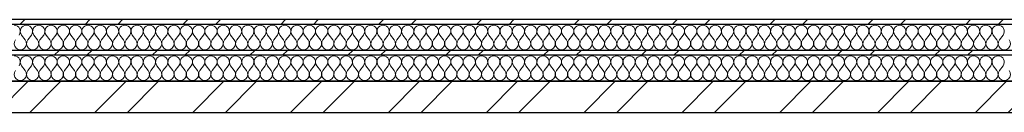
# Model space of a CAD drawing. Header units: millimetres. Extents: x 14199 to 94954, y 30513 to 87642.
# Tile 46 of 72: x 30429 to 32030, y 33627 to 33778. Entities that reach past the tile are written whole.
import ezdxf

# ---------------------------------------------------------------- set-up
doc = ezdxf.new("R2010")
doc.units = ezdxf.units.MM
doc.header["$MEASUREMENT"] = 0
doc.linetypes.add('Axe_long_OD', pattern=[16800, 10000, -3000, 800, -3000])
doc.linetypes.add('Wipeout_Contour', pattern=[1000, 0, -1000])
doc.layers.add('Métal _ Bardage.Charp_Couv_Bard_Métal', color=7, linetype='Continuous')
doc.layers.add('Nouveau_2D - Divers - Axes.2D_3D', color=7, linetype='Continuous')
pattern_1 = [(45, (0, 0), (-79.54951, 79.54951), []), (45, (-26.52, 26.52), (-79.54951, 79.54951), [])]

# ---------------------------------------------------------------- blocks, each defined once
blk = doc.blocks.new('*X233')
at = {"layer": 'Métal _ Bardage.Charp_Couv_Bard_Métal', "color": 2, "linetype": 'Continuous', "lineweight": 15, "true_color": 0xfee600}
for p, q in [((30438, 33745.282724), (30432, 33753.282724)), ((30442, 33745.282724), (30448, 33753.282724)), ((30458, 33745.282724), (30452, 33753.282724)), ((30462, 33745.282724), (30468, 33753.282724)), ((30478, 33745.282724), (30472, 33753.282724)), ((30482, 33745.282724), (30488, 33753.282724)), ((30498, 33745.282724), (30492, 33753.282724)), ((30502, 33745.282724), (30508, 33753.282724)), ((30518, 33745.282724), (30512, 33753.282724)), ((30522, 33745.282724), (30528, 33753.282724)), ((30538, 33745.282724), (30532, 33753.282724)), ((30542, 33745.282724), (30548, 33753.282724)), ((30558, 33745.282724), (30552, 33753.282724)), ((30562, 33745.282724), (30568, 33753.282724)), ((30578, 33745.282724), (30572, 33753.282724)), ((30582, 33745.282724), (30588, 33753.282724)), ((30598, 33745.282724), (30592, 33753.282724)), ((30602, 33745.282724), (30608, 33753.282724)), ((30618, 33745.282724), (30612, 33753.282724)), ((30622, 33745.282724), (30628, 33753.282724)), ((30638, 33745.282724), (30632, 33753.282724)), ((30642, 33745.282724), (30648, 33753.282724)), ((30658, 33745.282724), (30652, 33753.282724)), ((30662, 33745.282724), (30668, 33753.282724)), ((30678, 33745.282724), (30672, 33753.282724)), ((30682, 33745.282724), (30688, 33753.282724)), ((30698, 33745.282724), (30692, 33753.282724)), ((30702, 33745.282724), (30708, 33753.282724)), ((30718, 33745.282724), (30712, 33753.282724)), ((30722, 33745.282724), (30728, 33753.282724)), ((30738, 33745.282724), (30732, 33753.282724)), ((30742, 33745.282724), (30748, 33753.282724)), ((30758, 33745.282724), (30752, 33753.282724)), ((30762, 33745.282724), (30768, 33753.282724)), ((30778, 33745.282724), (30772, 33753.282724)), ((30782, 33745.282724), (30788, 33753.282724)), ((30798, 33745.282724), (30792, 33753.282724)), ((30802, 33745.282724), (30808, 33753.282724)), ((30818, 33745.282724), (30812, 33753.282724)), ((30822, 33745.282724), (30828, 33753.282724)), ((30838, 33745.282724), (30832, 33753.282724)), ((30842, 33745.282724), (30848, 33753.282724)), ((30858, 33745.282724), (30852, 33753.282724)), ((30862, 33745.282724), (30868, 33753.282724)), ((30878, 33745.282724), (30872, 33753.282724)), ((30882, 33745.282724), (30888, 33753.282724)), ((30898, 33745.282724), (30892, 33753.282724)), ((30902, 33745.282724), (30908, 33753.282724)), ((30918, 33745.282724), (30912, 33753.282724)), ((30922, 33745.282724), (30928, 33753.282724)), ((30938, 33745.282724), (30932, 33753.282724)), ((30942, 33745.282724), (30948, 33753.282724)), ((30958, 33745.282724), (30952, 33753.282724)), ((30962, 33745.282724), (30968, 33753.282724)), ((30978, 33745.282724), (30972, 33753.282724)), ((30982, 33745.282724), (30988, 33753.282724)), ((30998, 33745.282724), (30992, 33753.282724)), ((31002, 33745.282724), (31008, 33753.282724)), ((31018, 33745.282724), (31012, 33753.282724)), ((31022, 33745.282724), (31028, 33753.282724)), ((31038, 33745.282724), (31032, 33753.282724)), ((31042, 33745.282724), (31048, 33753.282724)), ((31058, 33745.282724), (31052, 33753.282724)), ((31062, 33745.282724), (31068, 33753.282724)), ((31078, 33745.282724), (31072, 33753.282724)), ((31082, 33745.282724), (31088, 33753.282724)), ((31098, 33745.282724), (31092, 33753.282724)), ((31102, 33745.282724), (31108, 33753.282724)), ((31118, 33745.282724), (31112, 33753.282724)), ((31122, 33745.282724), (31128, 33753.282724)), ((31138, 33745.282724), (31132, 33753.282724)), ((31142, 33745.282724), (31148, 33753.282724)), ((31158, 33745.282724), (31152, 33753.282724)), ((31162, 33745.282724), (31168, 33753.282724)), ((31178, 33745.282724), (31172, 33753.282724)), ((31182, 33745.282724), (31188, 33753.282724)), ((31198, 33745.282724), (31192, 33753.282724)), ((31202, 33745.282724), (31208, 33753.282724)), ((31218, 33745.282724), (31212, 33753.282724)), ((31222, 33745.282724), (31228, 33753.282724)), ((31238, 33745.282724), (31232, 33753.282724)), ((31242, 33745.282724), (31248, 33753.282724)), ((31258, 33745.282724), (31252, 33753.282724)), ((31262, 33745.282724), (31268, 33753.282724)), ((31278, 33745.282724), (31272, 33753.282724)), ((31282, 33745.282724), (31288, 33753.282724)), ((31298, 33745.282724), (31292, 33753.282724)), ((31302, 33745.282724), (31308, 33753.282724)), ((31318, 33745.282724), (31312, 33753.282724)), ((31322, 33745.282724), (31328, 33753.282724)), ((31338, 33745.282724), (31332, 33753.282724)), ((31342, 33745.282724), (31348, 33753.282724)), ((31358, 33745.282724), (31352, 33753.282724)), ((31362, 33745.282724), (31368, 33753.282724)), ((31378, 33745.282724), (31372, 33753.282724)), ((31382, 33745.282724), (31388, 33753.282724)), ((31398, 33745.282724), (31392, 33753.282724)), ((31402, 33745.282724), (31408, 33753.282724)), ((31418, 33745.282724), (31412, 33753.282724)), ((31422, 33745.282724), (31428, 33753.282724)), ((31438, 33745.282724), (31432, 33753.282724)), ((31442, 33745.282724), (31448, 33753.282724)), ((31458, 33745.282724), (31452, 33753.282724)), ((31462, 33745.282724), (31468, 33753.282724)), ((31478, 33745.282724), (31472, 33753.282724)), ((31482, 33745.282724), (31488, 33753.282724)), ((31498, 33745.282724), (31492, 33753.282724)), ((31502, 33745.282724), (31508, 33753.282724)), ((31518, 33745.282724), (31512, 33753.282724)), ((31522, 33745.282724), (31528, 33753.282724)), ((31538, 33745.282724), (31532, 33753.282724)), ((31542, 33745.282724), (31548, 33753.282724)), ((31558, 33745.282724), (31552, 33753.282724)), ((31562, 33745.282724), (31568, 33753.282724)), ((31578, 33745.282724), (31572, 33753.282724)), ((31582, 33745.282724), (31588, 33753.282724)), ((31598, 33745.282724), (31592, 33753.282724)), ((31602, 33745.282724), (31608, 33753.282724)), ((31618, 33745.282724), (31612, 33753.282724)), ((31622, 33745.282724), (31628, 33753.282724)), ((31638, 33745.282724), (31632, 33753.282724)), ((31642, 33745.282724), (31648, 33753.282724)), ((31658, 33745.282724), (31652, 33753.282724)), ((31662, 33745.282724), (31668, 33753.282724)), ((31678, 33745.282724), (31672, 33753.282724)), ((31682, 33745.282724), (31688, 33753.282724)), ((31698, 33745.282724), (31692, 33753.282724)), ((31702, 33745.282724), (31708, 33753.282724)), ((31718, 33745.282724), (31712, 33753.282724)), ((31722, 33745.282724), (31728, 33753.282724)), ((31738, 33745.282724), (31732, 33753.282724)), ((31742, 33745.282724), (31748, 33753.282724)), ((31758, 33745.282724), (31752, 33753.282724)), ((31762, 33745.282724), (31768, 33753.282724)), ((31778, 33745.282724), (31772, 33753.282724)), ((31782, 33745.282724), (31788, 33753.282724)), ((31798, 33745.282724), (31792, 33753.282724)), ((31802, 33745.282724), (31808, 33753.282724)), ((31818, 33745.282724), (31812, 33753.282724)), ((31822, 33745.282724), (31828, 33753.282724)), ((31838, 33745.282724), (31832, 33753.282724)), ((31842, 33745.282724), (31848, 33753.282724)), ((31858, 33745.282724), (31852, 33753.282724)), ((31862, 33745.282724), (31868, 33753.282724)), ((31878, 33745.282724), (31872, 33753.282724)), ((31882, 33745.282724), (31888, 33753.282724)), ((31898, 33745.282724), (31892, 33753.282724)), ((31902, 33745.282724), (31908, 33753.282724)), ((31918, 33745.282724), (31912, 33753.282724)), ((31922, 33745.282724), (31928, 33753.282724)), ((31938, 33745.282724), (31932, 33753.282724)), ((31942, 33745.282724), (31948, 33753.282724)), ((31958, 33745.282724), (31952, 33753.282724)), ((31962, 33745.282724), (31968, 33753.282724)), ((31978, 33745.282724), (31972, 33753.282724)), ((31982, 33745.282724), (31988, 33753.282724)), ((31998, 33745.282724), (31992, 33753.282724)), ((32002, 33745.282724), (32008, 33753.282724)), ((32018, 33745.282724), (32012, 33753.282724)), ((32022, 33745.282724), (32028, 33753.282724))]:
    blk.add_line(p, q, dxfattribs=at)
for centre, start, end in [((30420, 33759.282724), 323.130102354, 90), ((30440, 33759.282724), 90, 216.869897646), ((30440, 33759.282724), 323.130102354, 90), ((30460, 33759.282724), 90, 216.869897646), ((30460, 33759.282724), 323.130102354, 90), ((30480, 33759.282724), 90, 216.869897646), ((30480, 33759.282724), 323.130102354, 90), ((30500, 33759.282724), 90, 216.869897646), ((30500, 33759.282724), 323.130102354, 90), ((30520, 33759.282724), 90, 216.869897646), ((30520, 33759.282724), 323.130102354, 90), ((30540, 33759.282724), 90, 216.869897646), ((30540, 33759.282724), 323.130102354, 90), ((30560, 33759.282724), 90, 216.869897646), ((30560, 33759.282724), 323.130102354, 90), ((30580, 33759.282724), 90, 216.869897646), ((30580, 33759.282724), 323.130102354, 90), ((30600, 33759.282724), 90, 216.869897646), ((30600, 33759.282724), 323.130102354, 90), ((30620, 33759.282724), 90, 216.869897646), ((30620, 33759.282724), 323.130102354, 90), ((30640, 33759.282724), 90, 216.869897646), ((30640, 33759.282724), 323.130102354, 90), ((30660, 33759.282724), 90, 216.869897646), ((30660, 33759.282724), 323.130102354, 90), ((30680, 33759.282724), 90, 216.869897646), ((30680, 33759.282724), 323.130102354, 90), ((30700, 33759.282724), 90, 216.869897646), ((30700, 33759.282724), 323.130102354, 90), ((30720, 33759.282724), 90, 216.869897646), ((30720, 33759.282724), 323.130102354, 90), ((30740, 33759.282724), 90, 216.869897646), ((30740, 33759.282724), 323.130102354, 90), ((30760, 33759.282724), 90, 216.869897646), ((30760, 33759.282724), 323.130102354, 90), ((30780, 33759.282724), 90, 216.869897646), ((30780, 33759.282724), 323.130102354, 90), ((30800, 33759.282724), 90, 216.869897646), ((30800, 33759.282724), 323.130102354, 90), ((30820, 33759.282724), 90, 216.869897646), ((30820, 33759.282724), 323.130102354, 90), ((30840, 33759.282724), 90, 216.869897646), ((30840, 33759.282724), 323.130102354, 90), ((30860, 33759.282724), 90, 216.869897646), ((30860, 33759.282724), 323.130102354, 90), ((30880, 33759.282724), 90, 216.869897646), ((30880, 33759.282724), 323.130102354, 90), ((30900, 33759.282724), 90, 216.869897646), ((30900, 33759.282724), 323.130102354, 90), ((30920, 33759.282724), 90, 216.869897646), ((30920, 33759.282724), 323.130102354, 90), ((30940, 33759.282724), 90, 216.869897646), ((30940, 33759.282724), 323.130102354, 90), ((30960, 33759.282724), 90, 216.869897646), ((30960, 33759.282724), 323.130102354, 90), ((30980, 33759.282724), 90, 216.869897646), ((30980, 33759.282724), 323.130102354, 90), ((31000, 33759.282724), 90, 216.869897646), ((31000, 33759.282724), 323.130102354, 90), ((31020, 33759.282724), 90, 216.869897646), ((31020, 33759.282724), 323.130102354, 90), ((31040, 33759.282724), 90, 216.869897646), ((31040, 33759.282724), 323.130102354, 90), ((31060, 33759.282724), 90, 216.869897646), ((31060, 33759.282724), 323.130102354, 90), ((31080, 33759.282724), 90, 216.869897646), ((31080, 33759.282724), 323.130102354, 90), ((31100, 33759.282724), 90, 216.869897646), ((31100, 33759.282724), 323.130102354, 90), ((31120, 33759.282724), 90, 216.869897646), ((31120, 33759.282724), 323.130102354, 90), ((31140, 33759.282724), 90, 216.869897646), ((31140, 33759.282724), 323.130102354, 90), ((31160, 33759.282724), 90, 216.869897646), ((31160, 33759.282724), 323.130102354, 90), ((31180, 33759.282724), 90, 216.869897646), ((31180, 33759.282724), 323.130102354, 90), ((31200, 33759.282724), 90, 216.869897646), ((31200, 33759.282724), 323.130102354, 90), ((31220, 33759.282724), 90, 216.869897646), ((31220, 33759.282724), 323.130102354, 90), ((31240, 33759.282724), 90, 216.869897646), ((31240, 33759.282724), 323.130102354, 90), ((31260, 33759.282724), 90, 216.869897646), ((31260, 33759.282724), 323.130102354, 90), ((31280, 33759.282724), 90, 216.869897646), ((31280, 33759.282724), 323.130102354, 90), ((31300, 33759.282724), 90, 216.869897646), ((31300, 33759.282724), 323.130102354, 90), ((31320, 33759.282724), 90, 216.869897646), ((31320, 33759.282724), 323.130102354, 90), ((31340, 33759.282724), 90, 216.869897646), ((31340, 33759.282724), 323.130102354, 90), ((31360, 33759.282724), 90, 216.869897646), ((31360, 33759.282724), 323.130102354, 90), ((31380, 33759.282724), 90, 216.869897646), ((31380, 33759.282724), 323.130102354, 90), ((31400, 33759.282724), 90, 216.869897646), ((31400, 33759.282724), 323.130102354, 90), ((31420, 33759.282724), 90, 216.869897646), ((31420, 33759.282724), 323.130102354, 90), ((31440, 33759.282724), 90, 216.869897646), ((31440, 33759.282724), 323.130102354, 90), ((31460, 33759.282724), 90, 216.869897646), ((31460, 33759.282724), 323.130102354, 90), ((31480, 33759.282724), 90, 216.869897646), ((31480, 33759.282724), 323.130102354, 90), ((31500, 33759.282724), 90, 216.869897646), ((31500, 33759.282724), 323.130102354, 90), ((31520, 33759.282724), 90, 216.869897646), ((31520, 33759.282724), 323.130102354, 90), ((31540, 33759.282724), 90, 216.869897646), ((31540, 33759.282724), 323.130102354, 90), ((31560, 33759.282724), 90, 216.869897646), ((31560, 33759.282724), 323.130102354, 90), ((31580, 33759.282724), 90, 216.869897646), ((31580, 33759.282724), 323.130102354, 90), ((31600, 33759.282724), 90, 216.869897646), ((31600, 33759.282724), 323.130102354, 90), ((31620, 33759.282724), 90, 216.869897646), ((31620, 33759.282724), 323.130102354, 90), ((31640, 33759.282724), 90, 216.869897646), ((31640, 33759.282724), 323.130102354, 90), ((31660, 33759.282724), 90, 216.869897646), ((31660, 33759.282724), 323.130102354, 90), ((31680, 33759.282724), 90, 216.869897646), ((31680, 33759.282724), 323.130102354, 90), ((31700, 33759.282724), 90, 216.869897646), ((31700, 33759.282724), 323.130102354, 90), ((31720, 33759.282724), 90, 216.869897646), ((31720, 33759.282724), 323.130102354, 90), ((31740, 33759.282724), 90, 216.869897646), ((31740, 33759.282724), 323.130102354, 90), ((31760, 33759.282724), 90, 216.869897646), ((31760, 33759.282724), 323.130102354, 90), ((31780, 33759.282724), 90, 216.869897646), ((31780, 33759.282724), 323.130102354, 90), ((31800, 33759.282724), 90, 216.869897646), ((31800, 33759.282724), 323.130102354, 90), ((31820, 33759.282724), 90, 216.869897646), ((31820, 33759.282724), 323.130102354, 90), ((31840, 33759.282724), 90, 216.869897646), ((31840, 33759.282724), 323.130102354, 90), ((31860, 33759.282724), 90, 216.869897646), ((31860, 33759.282724), 323.130102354, 90), ((31880, 33759.282724), 90, 216.869897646), ((31880, 33759.282724), 323.130102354, 90), ((31900, 33759.282724), 90, 216.869897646), ((31900, 33759.282724), 323.130102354, 90), ((31920, 33759.282724), 90, 216.869897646), ((31920, 33759.282724), 323.130102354, 90), ((31940, 33759.282724), 90, 216.869897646), ((31940, 33759.282724), 323.130102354, 90), ((31960, 33759.282724), 90, 216.869897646), ((31960, 33759.282724), 323.130102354, 90), ((31980, 33759.282724), 90, 216.869897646), ((31980, 33759.282724), 323.130102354, 90), ((32000, 33759.282724), 90, 216.869897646), ((32000, 33759.282724), 323.130102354, 90), ((32020, 33759.282724), 90, 216.869897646), ((32020, 33759.282724), 323.130102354, 90), ((30430, 33739.282724), 143.130102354, 36.869897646), ((30450, 33739.282724), 143.130102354, 36.869897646), ((30470, 33739.282724), 143.130102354, 36.869897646), ((30490, 33739.282724), 143.130102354, 36.869897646), ((30510, 33739.282724), 143.130102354, 36.869897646), ((30530, 33739.282724), 143.130102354, 36.869897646), ((30550, 33739.282724), 143.130102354, 36.869897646), ((30570, 33739.282724), 143.130102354, 36.869897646), ((30590, 33739.282724), 143.130102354, 36.869897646), ((30610, 33739.282724), 143.130102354, 36.869897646), ((30630, 33739.282724), 143.130102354, 36.869897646), ((30650, 33739.282724), 143.130102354, 36.869897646), ((30670, 33739.282724), 143.130102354, 36.869897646), ((30690, 33739.282724), 143.130102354, 36.869897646), ((30710, 33739.282724), 143.130102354, 36.869897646), ((30730, 33739.282724), 143.130102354, 36.869897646), ((30750, 33739.282724), 143.130102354, 36.869897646), ((30770, 33739.282724), 143.130102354, 36.869897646), ((30790, 33739.282724), 143.130102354, 36.869897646), ((30810, 33739.282724), 143.130102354, 36.869897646), ((30830, 33739.282724), 143.130102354, 36.869897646), ((30850, 33739.282724), 143.130102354, 36.869897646), ((30870, 33739.282724), 143.130102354, 36.869897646), ((30890, 33739.282724), 143.130102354, 36.869897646), ((30910, 33739.282724), 143.130102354, 36.869897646), ((30930, 33739.282724), 143.130102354, 36.869897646), ((30950, 33739.282724), 143.130102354, 36.869897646), ((30970, 33739.282724), 143.130102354, 36.869897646), ((30990, 33739.282724), 143.130102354, 36.869897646), ((31010, 33739.282724), 143.130102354, 36.869897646), ((31030, 33739.282724), 143.130102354, 36.869897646), ((31050, 33739.282724), 143.130102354, 36.869897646), ((31070, 33739.282724), 143.130102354, 36.869897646), ((31090, 33739.282724), 143.130102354, 36.869897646), ((31110, 33739.282724), 143.130102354, 36.869897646), ((31130, 33739.282724), 143.130102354, 36.869897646), ((31150, 33739.282724), 143.130102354, 36.869897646), ((31170, 33739.282724), 143.130102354, 36.869897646), ((31190, 33739.282724), 143.130102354, 36.869897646), ((31210, 33739.282724), 143.130102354, 36.869897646), ((31230, 33739.282724), 143.130102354, 36.869897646), ((31250, 33739.282724), 143.130102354, 36.869897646), ((31270, 33739.282724), 143.130102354, 36.869897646), ((31290, 33739.282724), 143.130102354, 36.869897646), ((31310, 33739.282724), 143.130102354, 36.869897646), ((31330, 33739.282724), 143.130102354, 36.869897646), ((31350, 33739.282724), 143.130102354, 36.869897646), ((31370, 33739.282724), 143.130102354, 36.869897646), ((31390, 33739.282724), 143.130102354, 36.869897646), ((31410, 33739.282724), 143.130102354, 36.869897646), ((31430, 33739.282724), 143.130102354, 36.869897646), ((31450, 33739.282724), 143.130102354, 36.869897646), ((31470, 33739.282724), 143.130102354, 36.869897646), ((31490, 33739.282724), 143.130102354, 36.869897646), ((31510, 33739.282724), 143.130102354, 36.869897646), ((31530, 33739.282724), 143.130102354, 36.869897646), ((31550, 33739.282724), 143.130102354, 36.869897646), ((31570, 33739.282724), 143.130102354, 36.869897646), ((31590, 33739.282724), 143.130102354, 36.869897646), ((31610, 33739.282724), 143.130102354, 36.869897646), ((31630, 33739.282724), 143.130102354, 36.869897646), ((31650, 33739.282724), 143.130102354, 36.869897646), ((31670, 33739.282724), 143.130102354, 36.869897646), ((31690, 33739.282724), 143.130102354, 36.869897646), ((31710, 33739.282724), 143.130102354, 36.869897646), ((31730, 33739.282724), 143.130102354, 36.869897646), ((31750, 33739.282724), 143.130102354, 36.869897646), ((31770, 33739.282724), 143.130102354, 36.869897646), ((31790, 33739.282724), 143.130102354, 36.869897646), ((31810, 33739.282724), 143.130102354, 36.869897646), ((31830, 33739.282724), 143.130102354, 36.869897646), ((31850, 33739.282724), 143.130102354, 36.869897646), ((31870, 33739.282724), 143.130102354, 36.869897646), ((31890, 33739.282724), 143.130102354, 36.869897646), ((31910, 33739.282724), 143.130102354, 36.869897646), ((31930, 33739.282724), 143.130102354, 36.869897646), ((31950, 33739.282724), 143.130102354, 36.869897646), ((31970, 33739.282724), 143.130102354, 36.869897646), ((31990, 33739.282724), 143.130102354, 36.869897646), ((32010, 33739.282724), 143.130102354, 36.869897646), ((32030, 33739.282724), 143.130102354, 36.869897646)]:
    blk.add_arc(centre, 10, start, end, dxfattribs=at)
blk = doc.blocks.new('*X240')
at = {"layer": 'Métal _ Bardage.Charp_Couv_Bard_Métal', "color": 2, "linetype": 'Continuous', "lineweight": 15, "true_color": 0xfee600}
for p, q in [((30438, 33695.282724), (30432, 33703.282724)), ((30442, 33695.282724), (30448, 33703.282724)), ((30458, 33695.282724), (30452, 33703.282724)), ((30462, 33695.282724), (30468, 33703.282724)), ((30478, 33695.282724), (30472, 33703.282724)), ((30482, 33695.282724), (30488, 33703.282724)), ((30498, 33695.282724), (30492, 33703.282724)), ((30502, 33695.282724), (30508, 33703.282724)), ((30518, 33695.282724), (30512, 33703.282724)), ((30522, 33695.282724), (30528, 33703.282724)), ((30538, 33695.282724), (30532, 33703.282724)), ((30542, 33695.282724), (30548, 33703.282724)), ((30558, 33695.282724), (30552, 33703.282724)), ((30562, 33695.282724), (30568, 33703.282724)), ((30578, 33695.282724), (30572, 33703.282724)), ((30582, 33695.282724), (30588, 33703.282724)), ((30598, 33695.282724), (30592, 33703.282724)), ((30602, 33695.282724), (30608, 33703.282724)), ((30618, 33695.282724), (30612, 33703.282724)), ((30622, 33695.282724), (30628, 33703.282724)), ((30638, 33695.282724), (30632, 33703.282724)), ((30642, 33695.282724), (30648, 33703.282724)), ((30658, 33695.282724), (30652, 33703.282724)), ((30662, 33695.282724), (30668, 33703.282724)), ((30678, 33695.282724), (30672, 33703.282724)), ((30682, 33695.282724), (30688, 33703.282724)), ((30698, 33695.282724), (30692, 33703.282724)), ((30702, 33695.282724), (30708, 33703.282724)), ((30718, 33695.282724), (30712, 33703.282724)), ((30722, 33695.282724), (30728, 33703.282724)), ((30738, 33695.282724), (30732, 33703.282724)), ((30742, 33695.282724), (30748, 33703.282724)), ((30758, 33695.282724), (30752, 33703.282724)), ((30762, 33695.282724), (30768, 33703.282724)), ((30778, 33695.282724), (30772, 33703.282724)), ((30782, 33695.282724), (30788, 33703.282724)), ((30798, 33695.282724), (30792, 33703.282724)), ((30802, 33695.282724), (30808, 33703.282724)), ((30818, 33695.282724), (30812, 33703.282724)), ((30822, 33695.282724), (30828, 33703.282724)), ((30838, 33695.282724), (30832, 33703.282724)), ((30842, 33695.282724), (30848, 33703.282724)), ((30858, 33695.282724), (30852, 33703.282724)), ((30862, 33695.282724), (30868, 33703.282724)), ((30878, 33695.282724), (30872, 33703.282724)), ((30882, 33695.282724), (30888, 33703.282724)), ((30898, 33695.282724), (30892, 33703.282724)), ((30902, 33695.282724), (30908, 33703.282724)), ((30918, 33695.282724), (30912, 33703.282724)), ((30922, 33695.282724), (30928, 33703.282724)), ((30938, 33695.282724), (30932, 33703.282724)), ((30942, 33695.282724), (30948, 33703.282724)), ((30958, 33695.282724), (30952, 33703.282724)), ((30962, 33695.282724), (30968, 33703.282724)), ((30978, 33695.282724), (30972, 33703.282724)), ((30982, 33695.282724), (30988, 33703.282724)), ((30998, 33695.282724), (30992, 33703.282724)), ((31002, 33695.282724), (31008, 33703.282724)), ((31018, 33695.282724), (31012, 33703.282724)), ((31022, 33695.282724), (31028, 33703.282724)), ((31038, 33695.282724), (31032, 33703.282724)), ((31042, 33695.282724), (31048, 33703.282724)), ((31058, 33695.282724), (31052, 33703.282724)), ((31062, 33695.282724), (31068, 33703.282724)), ((31078, 33695.282724), (31072, 33703.282724)), ((31082, 33695.282724), (31088, 33703.282724)), ((31098, 33695.282724), (31092, 33703.282724)), ((31102, 33695.282724), (31108, 33703.282724)), ((31118, 33695.282724), (31112, 33703.282724)), ((31122, 33695.282724), (31128, 33703.282724)), ((31138, 33695.282724), (31132, 33703.282724)), ((31142, 33695.282724), (31148, 33703.282724)), ((31158, 33695.282724), (31152, 33703.282724)), ((31162, 33695.282724), (31168, 33703.282724)), ((31178, 33695.282724), (31172, 33703.282724)), ((31182, 33695.282724), (31188, 33703.282724)), ((31198, 33695.282724), (31192, 33703.282724)), ((31202, 33695.282724), (31208, 33703.282724)), ((31218, 33695.282724), (31212, 33703.282724)), ((31222, 33695.282724), (31228, 33703.282724)), ((31238, 33695.282724), (31232, 33703.282724)), ((31242, 33695.282724), (31248, 33703.282724)), ((31258, 33695.282724), (31252, 33703.282724)), ((31262, 33695.282724), (31268, 33703.282724)), ((31278, 33695.282724), (31272, 33703.282724)), ((31282, 33695.282724), (31288, 33703.282724)), ((31298, 33695.282724), (31292, 33703.282724)), ((31302, 33695.282724), (31308, 33703.282724)), ((31318, 33695.282724), (31312, 33703.282724)), ((31322, 33695.282724), (31328, 33703.282724)), ((31338, 33695.282724), (31332, 33703.282724)), ((31342, 33695.282724), (31348, 33703.282724)), ((31358, 33695.282724), (31352, 33703.282724)), ((31362, 33695.282724), (31368, 33703.282724)), ((31378, 33695.282724), (31372, 33703.282724)), ((31382, 33695.282724), (31388, 33703.282724)), ((31398, 33695.282724), (31392, 33703.282724)), ((31402, 33695.282724), (31408, 33703.282724)), ((31418, 33695.282724), (31412, 33703.282724)), ((31422, 33695.282724), (31428, 33703.282724)), ((31438, 33695.282724), (31432, 33703.282724)), ((31442, 33695.282724), (31448, 33703.282724)), ((31458, 33695.282724), (31452, 33703.282724)), ((31462, 33695.282724), (31468, 33703.282724)), ((31478, 33695.282724), (31472, 33703.282724)), ((31482, 33695.282724), (31488, 33703.282724)), ((31498, 33695.282724), (31492, 33703.282724)), ((31502, 33695.282724), (31508, 33703.282724)), ((31518, 33695.282724), (31512, 33703.282724)), ((31522, 33695.282724), (31528, 33703.282724)), ((31538, 33695.282724), (31532, 33703.282724)), ((31542, 33695.282724), (31548, 33703.282724)), ((31558, 33695.282724), (31552, 33703.282724)), ((31562, 33695.282724), (31568, 33703.282724)), ((31578, 33695.282724), (31572, 33703.282724)), ((31582, 33695.282724), (31588, 33703.282724)), ((31598, 33695.282724), (31592, 33703.282724)), ((31602, 33695.282724), (31608, 33703.282724)), ((31618, 33695.282724), (31612, 33703.282724)), ((31622, 33695.282724), (31628, 33703.282724)), ((31638, 33695.282724), (31632, 33703.282724)), ((31642, 33695.282724), (31648, 33703.282724)), ((31658, 33695.282724), (31652, 33703.282724)), ((31662, 33695.282724), (31668, 33703.282724)), ((31678, 33695.282724), (31672, 33703.282724)), ((31682, 33695.282724), (31688, 33703.282724)), ((31698, 33695.282724), (31692, 33703.282724)), ((31702, 33695.282724), (31708, 33703.282724)), ((31718, 33695.282724), (31712, 33703.282724)), ((31722, 33695.282724), (31728, 33703.282724)), ((31738, 33695.282724), (31732, 33703.282724)), ((31742, 33695.282724), (31748, 33703.282724)), ((31758, 33695.282724), (31752, 33703.282724)), ((31762, 33695.282724), (31768, 33703.282724)), ((31778, 33695.282724), (31772, 33703.282724)), ((31782, 33695.282724), (31788, 33703.282724)), ((31798, 33695.282724), (31792, 33703.282724)), ((31802, 33695.282724), (31808, 33703.282724)), ((31818, 33695.282724), (31812, 33703.282724)), ((31822, 33695.282724), (31828, 33703.282724)), ((31838, 33695.282724), (31832, 33703.282724)), ((31842, 33695.282724), (31848, 33703.282724)), ((31858, 33695.282724), (31852, 33703.282724)), ((31862, 33695.282724), (31868, 33703.282724)), ((31878, 33695.282724), (31872, 33703.282724)), ((31882, 33695.282724), (31888, 33703.282724)), ((31898, 33695.282724), (31892, 33703.282724)), ((31902, 33695.282724), (31908, 33703.282724)), ((31918, 33695.282724), (31912, 33703.282724)), ((31922, 33695.282724), (31928, 33703.282724)), ((31938, 33695.282724), (31932, 33703.282724)), ((31942, 33695.282724), (31948, 33703.282724)), ((31958, 33695.282724), (31952, 33703.282724)), ((31962, 33695.282724), (31968, 33703.282724)), ((31978, 33695.282724), (31972, 33703.282724)), ((31982, 33695.282724), (31988, 33703.282724)), ((31998, 33695.282724), (31992, 33703.282724)), ((32002, 33695.282724), (32008, 33703.282724)), ((32018, 33695.282724), (32012, 33703.282724)), ((32022, 33695.282724), (32028, 33703.282724))]:
    blk.add_line(p, q, dxfattribs=at)
for centre, start, end in [((30420, 33709.282724), 323.130102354, 90), ((30440, 33709.282724), 90, 216.869897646), ((30440, 33709.282724), 323.130102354, 90), ((30460, 33709.282724), 90, 216.869897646), ((30460, 33709.282724), 323.130102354, 90), ((30480, 33709.282724), 90, 216.869897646), ((30480, 33709.282724), 323.130102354, 90), ((30500, 33709.282724), 90, 216.869897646), ((30500, 33709.282724), 323.130102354, 90), ((30520, 33709.282724), 90, 216.869897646), ((30520, 33709.282724), 323.130102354, 90), ((30540, 33709.282724), 90, 216.869897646), ((30540, 33709.282724), 323.130102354, 90), ((30560, 33709.282724), 90, 216.869897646), ((30560, 33709.282724), 323.130102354, 90), ((30580, 33709.282724), 90, 216.869897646), ((30580, 33709.282724), 323.130102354, 90), ((30600, 33709.282724), 90, 216.869897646), ((30600, 33709.282724), 323.130102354, 90), ((30620, 33709.282724), 90, 216.869897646), ((30620, 33709.282724), 323.130102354, 90), ((30640, 33709.282724), 90, 216.869897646), ((30640, 33709.282724), 323.130102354, 90), ((30660, 33709.282724), 90, 216.869897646), ((30660, 33709.282724), 323.130102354, 90), ((30680, 33709.282724), 90, 216.869897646), ((30680, 33709.282724), 323.130102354, 90), ((30700, 33709.282724), 90, 216.869897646), ((30700, 33709.282724), 323.130102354, 90), ((30720, 33709.282724), 90, 216.869897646), ((30720, 33709.282724), 323.130102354, 90), ((30740, 33709.282724), 90, 216.869897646), ((30740, 33709.282724), 323.130102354, 90), ((30760, 33709.282724), 90, 216.869897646), ((30760, 33709.282724), 323.130102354, 90), ((30780, 33709.282724), 90, 216.869897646), ((30780, 33709.282724), 323.130102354, 90), ((30800, 33709.282724), 90, 216.869897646), ((30800, 33709.282724), 323.130102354, 90), ((30820, 33709.282724), 90, 216.869897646), ((30820, 33709.282724), 323.130102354, 90), ((30840, 33709.282724), 90, 216.869897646), ((30840, 33709.282724), 323.130102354, 90), ((30860, 33709.282724), 90, 216.869897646), ((30860, 33709.282724), 323.130102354, 90), ((30880, 33709.282724), 90, 216.869897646), ((30880, 33709.282724), 323.130102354, 90), ((30900, 33709.282724), 90, 216.869897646), ((30900, 33709.282724), 323.130102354, 90), ((30920, 33709.282724), 90, 216.869897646), ((30920, 33709.282724), 323.130102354, 90), ((30940, 33709.282724), 90, 216.869897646), ((30940, 33709.282724), 323.130102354, 90), ((30960, 33709.282724), 90, 216.869897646), ((30960, 33709.282724), 323.130102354, 90), ((30980, 33709.282724), 90, 216.869897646), ((30980, 33709.282724), 323.130102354, 90), ((31000, 33709.282724), 90, 216.869897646), ((31000, 33709.282724), 323.130102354, 90), ((31020, 33709.282724), 90, 216.869897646), ((31020, 33709.282724), 323.130102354, 90), ((31040, 33709.282724), 90, 216.869897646), ((31040, 33709.282724), 323.130102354, 90), ((31060, 33709.282724), 90, 216.869897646), ((31060, 33709.282724), 323.130102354, 90), ((31080, 33709.282724), 90, 216.869897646), ((31080, 33709.282724), 323.130102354, 90), ((31100, 33709.282724), 90, 216.869897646), ((31100, 33709.282724), 323.130102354, 90), ((31120, 33709.282724), 90, 216.869897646), ((31120, 33709.282724), 323.130102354, 90), ((31140, 33709.282724), 90, 216.869897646), ((31140, 33709.282724), 323.130102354, 90), ((31160, 33709.282724), 90, 216.869897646), ((31160, 33709.282724), 323.130102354, 90), ((31180, 33709.282724), 90, 216.869897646), ((31180, 33709.282724), 323.130102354, 90), ((31200, 33709.282724), 90, 216.869897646), ((31200, 33709.282724), 323.130102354, 90), ((31220, 33709.282724), 90, 216.869897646), ((31220, 33709.282724), 323.130102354, 90), ((31240, 33709.282724), 90, 216.869897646), ((31240, 33709.282724), 323.130102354, 90), ((31260, 33709.282724), 90, 216.869897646), ((31260, 33709.282724), 323.130102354, 90), ((31280, 33709.282724), 90, 216.869897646), ((31280, 33709.282724), 323.130102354, 90), ((31300, 33709.282724), 90, 216.869897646), ((31300, 33709.282724), 323.130102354, 90), ((31320, 33709.282724), 90, 216.869897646), ((31320, 33709.282724), 323.130102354, 90), ((31340, 33709.282724), 90, 216.869897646), ((31340, 33709.282724), 323.130102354, 90), ((31360, 33709.282724), 90, 216.869897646), ((31360, 33709.282724), 323.130102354, 90), ((31380, 33709.282724), 90, 216.869897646), ((31380, 33709.282724), 323.130102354, 90), ((31400, 33709.282724), 90, 216.869897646), ((31400, 33709.282724), 323.130102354, 90), ((31420, 33709.282724), 90, 216.869897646), ((31420, 33709.282724), 323.130102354, 90), ((31440, 33709.282724), 90, 216.869897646), ((31440, 33709.282724), 323.130102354, 90), ((31460, 33709.282724), 90, 216.869897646), ((31460, 33709.282724), 323.130102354, 90), ((31480, 33709.282724), 90, 216.869897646), ((31480, 33709.282724), 323.130102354, 90), ((31500, 33709.282724), 90, 216.869897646), ((31500, 33709.282724), 323.130102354, 90), ((31520, 33709.282724), 90, 216.869897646), ((31520, 33709.282724), 323.130102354, 90), ((31540, 33709.282724), 90, 216.869897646), ((31540, 33709.282724), 323.130102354, 90), ((31560, 33709.282724), 90, 216.869897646), ((31560, 33709.282724), 323.130102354, 90), ((31580, 33709.282724), 90, 216.869897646), ((31580, 33709.282724), 323.130102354, 90), ((31600, 33709.282724), 90, 216.869897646), ((31600, 33709.282724), 323.130102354, 90), ((31620, 33709.282724), 90, 216.869897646), ((31620, 33709.282724), 323.130102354, 90), ((31640, 33709.282724), 90, 216.869897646), ((31640, 33709.282724), 323.130102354, 90), ((31660, 33709.282724), 90, 216.869897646), ((31660, 33709.282724), 323.130102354, 90), ((31680, 33709.282724), 90, 216.869897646), ((31680, 33709.282724), 323.130102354, 90), ((31700, 33709.282724), 90, 216.869897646), ((31700, 33709.282724), 323.130102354, 90), ((31720, 33709.282724), 90, 216.869897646), ((31720, 33709.282724), 323.130102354, 90), ((31740, 33709.282724), 90, 216.869897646), ((31740, 33709.282724), 323.130102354, 90), ((31760, 33709.282724), 90, 216.869897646), ((31760, 33709.282724), 323.130102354, 90), ((31780, 33709.282724), 90, 216.869897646), ((31780, 33709.282724), 323.130102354, 90), ((31800, 33709.282724), 90, 216.869897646), ((31800, 33709.282724), 323.130102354, 90), ((31820, 33709.282724), 90, 216.869897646), ((31820, 33709.282724), 323.130102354, 90), ((31840, 33709.282724), 90, 216.869897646), ((31840, 33709.282724), 323.130102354, 90), ((31860, 33709.282724), 90, 216.869897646), ((31860, 33709.282724), 323.130102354, 90), ((31880, 33709.282724), 90, 216.869897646), ((31880, 33709.282724), 323.130102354, 90), ((31900, 33709.282724), 90, 216.869897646), ((31900, 33709.282724), 323.130102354, 90), ((31920, 33709.282724), 90, 216.869897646), ((31920, 33709.282724), 323.130102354, 90), ((31940, 33709.282724), 90, 216.869897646), ((31940, 33709.282724), 323.130102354, 90), ((31960, 33709.282724), 90, 216.869897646), ((31960, 33709.282724), 323.130102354, 90), ((31980, 33709.282724), 90, 216.869897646), ((31980, 33709.282724), 323.130102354, 90), ((32000, 33709.282724), 90, 216.869897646), ((32000, 33709.282724), 323.130102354, 90), ((32020, 33709.282724), 90, 216.869897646), ((32020, 33709.282724), 323.130102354, 90), ((30430, 33689.282724), 143.130102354, 36.869897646), ((30450, 33689.282724), 143.130102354, 36.869897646), ((30470, 33689.282724), 143.130102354, 36.869897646), ((30490, 33689.282724), 143.130102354, 36.869897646), ((30510, 33689.282724), 143.130102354, 36.869897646), ((30530, 33689.282724), 143.130102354, 36.869897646), ((30550, 33689.282724), 143.130102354, 36.869897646), ((30570, 33689.282724), 143.130102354, 36.869897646), ((30590, 33689.282724), 143.130102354, 36.869897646), ((30610, 33689.282724), 143.130102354, 36.869897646), ((30630, 33689.282724), 143.130102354, 36.869897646), ((30650, 33689.282724), 143.130102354, 36.869897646), ((30670, 33689.282724), 143.130102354, 36.869897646), ((30690, 33689.282724), 143.130102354, 36.869897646), ((30710, 33689.282724), 143.130102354, 36.869897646), ((30730, 33689.282724), 143.130102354, 36.869897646), ((30750, 33689.282724), 143.130102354, 36.869897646), ((30770, 33689.282724), 143.130102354, 36.869897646), ((30790, 33689.282724), 143.130102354, 36.869897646), ((30810, 33689.282724), 143.130102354, 36.869897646), ((30830, 33689.282724), 143.130102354, 36.869897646), ((30850, 33689.282724), 143.130102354, 36.869897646), ((30870, 33689.282724), 143.130102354, 36.869897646), ((30890, 33689.282724), 143.130102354, 36.869897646), ((30910, 33689.282724), 143.130102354, 36.869897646), ((30930, 33689.282724), 143.130102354, 36.869897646), ((30950, 33689.282724), 143.130102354, 36.869897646), ((30970, 33689.282724), 143.130102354, 36.869897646), ((30990, 33689.282724), 143.130102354, 36.869897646), ((31010, 33689.282724), 143.130102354, 36.869897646), ((31030, 33689.282724), 143.130102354, 36.869897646), ((31050, 33689.282724), 143.130102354, 36.869897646), ((31070, 33689.282724), 143.130102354, 36.869897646), ((31090, 33689.282724), 143.130102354, 36.869897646), ((31110, 33689.282724), 143.130102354, 36.869897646), ((31130, 33689.282724), 143.130102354, 36.869897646), ((31150, 33689.282724), 143.130102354, 36.869897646), ((31170, 33689.282724), 143.130102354, 36.869897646), ((31190, 33689.282724), 143.130102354, 36.869897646), ((31210, 33689.282724), 143.130102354, 36.869897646), ((31230, 33689.282724), 143.130102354, 36.869897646), ((31250, 33689.282724), 143.130102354, 36.869897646), ((31270, 33689.282724), 143.130102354, 36.869897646), ((31290, 33689.282724), 143.130102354, 36.869897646), ((31310, 33689.282724), 143.130102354, 36.869897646), ((31330, 33689.282724), 143.130102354, 36.869897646), ((31350, 33689.282724), 143.130102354, 36.869897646), ((31370, 33689.282724), 143.130102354, 36.869897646), ((31390, 33689.282724), 143.130102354, 36.869897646), ((31410, 33689.282724), 143.130102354, 36.869897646), ((31430, 33689.282724), 143.130102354, 36.869897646), ((31450, 33689.282724), 143.130102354, 36.869897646), ((31470, 33689.282724), 143.130102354, 36.869897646), ((31490, 33689.282724), 143.130102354, 36.869897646), ((31510, 33689.282724), 143.130102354, 36.869897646), ((31530, 33689.282724), 143.130102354, 36.869897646), ((31550, 33689.282724), 143.130102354, 36.869897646), ((31570, 33689.282724), 143.130102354, 36.869897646), ((31590, 33689.282724), 143.130102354, 36.869897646), ((31610, 33689.282724), 143.130102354, 36.869897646), ((31630, 33689.282724), 143.130102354, 36.869897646), ((31650, 33689.282724), 143.130102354, 36.869897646), ((31670, 33689.282724), 143.130102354, 36.869897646), ((31690, 33689.282724), 143.130102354, 36.869897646), ((31710, 33689.282724), 143.130102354, 36.869897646), ((31730, 33689.282724), 143.130102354, 36.869897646), ((31750, 33689.282724), 143.130102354, 36.869897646), ((31770, 33689.282724), 143.130102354, 36.869897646), ((31790, 33689.282724), 143.130102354, 36.869897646), ((31810, 33689.282724), 143.130102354, 36.869897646), ((31830, 33689.282724), 143.130102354, 36.869897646), ((31850, 33689.282724), 143.130102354, 36.869897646), ((31870, 33689.282724), 143.130102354, 36.869897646), ((31890, 33689.282724), 143.130102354, 36.869897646), ((31910, 33689.282724), 143.130102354, 36.869897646), ((31930, 33689.282724), 143.130102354, 36.869897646), ((31950, 33689.282724), 143.130102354, 36.869897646), ((31970, 33689.282724), 143.130102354, 36.869897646), ((31990, 33689.282724), 143.130102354, 36.869897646), ((32010, 33689.282724), 143.130102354, 36.869897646), ((32030, 33689.282724), 143.130102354, 36.869897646)]:
    blk.add_arc(centre, 10, start, end, dxfattribs=at)
blk = doc.blocks.new('*X247')
at = {"layer": 'Métal _ Bardage.Charp_Couv_Bard_Métal', "linetype": 'Continuous', "lineweight": 15, "true_color": 0xc1976c}
blk.add_hatch(color=33, dxfattribs=at).paths.add_polyline_path([(29035.3, 33677.3), (36135.3, 33677.3), (36135.3, 33678.3), (29035.3, 33678.3)])
blk = doc.blocks.new('Mur_4', base_point=(17480.3, 33778.3))
at = {"color": 254, "linetype": 'Wipeout_Contour', "lineweight": 0, "ltscale": 188002.13894}
blk.add_wipeout([(29035.3, 33770.3), (36135.3, 33770.3), (36135.3, 33778.3), (29035.3, 33778.3)], dxfattribs=at).dxf.layer = 'Métal _ Bardage.Charp_Couv_Bard_Métal'
at = {"layer": 'Métal _ Bardage.Charp_Couv_Bard_Métal', "linetype": 'Continuous', "lineweight": 15, "true_color": 0x2e45b3}
h = blk.add_hatch(dxfattribs=at)
h.set_pattern_fill('Acier', color=175, style=0, pattern_type=2)
h.set_pattern_definition(pattern_1)
h.paths.add_polyline_path([(29035.3, 33770.3), (36135.3, 33770.3), (36135.3, 33778.3), (29035.3, 33778.3)])
at = {"color": 254, "linetype": 'Wipeout_Contour', "lineweight": 0, "ltscale": 187930.102961}
blk.add_wipeout([(29035.3, 33728.3), (36135.3, 33728.3), (36135.3, 33770.3), (29035.3, 33770.3)], dxfattribs=at).dxf.layer = 'Métal _ Bardage.Charp_Couv_Bard_Métal'
at = {"layer": 'Métal _ Bardage.Charp_Couv_Bard_Métal', "color": 7, "linetype": 'Continuous', "lineweight": 25}
blk.add_line((36135.3, 33770.3), (29035.3, 33770.3), dxfattribs=at)
at = {"layer": 'Métal _ Bardage.Charp_Couv_Bard_Métal', "color": 7, "linetype": 'Continuous', "lineweight": 25, "flags": 128}
blk.add_lwpolyline([(35480.3, 33778.3), (29690.3, 33778.3)], dxfattribs=at)
at = {"layer": 'Métal _ Bardage.Charp_Couv_Bard_Métal', "color": 7, "lineweight": 40}
blk.add_blockref('*X233', (0, 0), dxfattribs=at)
at = {"color": 254, "linetype": 'Wipeout_Contour', "lineweight": 0, "ltscale": 187858.075445}
blk.add_wipeout([(29035.3, 33720.3), (36135.3, 33720.3), (36135.3, 33728.3), (29035.3, 33728.3)], dxfattribs=at).dxf.layer = 'Métal _ Bardage.Charp_Couv_Bard_Métal'
at = {"layer": 'Métal _ Bardage.Charp_Couv_Bard_Métal', "linetype": 'Continuous', "lineweight": 15, "true_color": 0x2e45b3}
h = blk.add_hatch(dxfattribs=at)
h.set_pattern_fill('Acier', color=175, style=0, pattern_type=2)
h.set_pattern_definition(pattern_1)
h.paths.add_polyline_path([(29035.3, 33720.3), (36135.3, 33720.3), (36135.3, 33728.3), (29035.3, 33728.3)])
at = {"color": 254, "linetype": 'Wipeout_Contour', "lineweight": 0, "ltscale": 187786.090928}
blk.add_wipeout([(29035.3, 33678.3), (36135.3, 33678.3), (36135.3, 33720.3), (29035.3, 33720.3)], dxfattribs=at).dxf.layer = 'Métal _ Bardage.Charp_Couv_Bard_Métal'
at = {"layer": 'Métal _ Bardage.Charp_Couv_Bard_Métal', "color": 7, "linetype": 'Continuous', "lineweight": 25}
for p, q in [((36135.3, 33728.3), (29035.3, 33728.3)), ((36135.3, 33720.3), (29035.3, 33720.3))]:
    blk.add_line(p, q, dxfattribs=at)
at = {"layer": 'Métal _ Bardage.Charp_Couv_Bard_Métal', "color": 7, "lineweight": 40}
blk.add_blockref('*X240', (0, 0), dxfattribs=at)
at = {"color": 254, "linetype": 'Wipeout_Contour', "lineweight": 0, "ltscale": 187724.18825}
blk.add_wipeout([(29035.3, 33677.3), (36135.3, 33677.3), (36135.3, 33678.3), (29035.3, 33678.3)], dxfattribs=at).dxf.layer = 'Métal _ Bardage.Charp_Couv_Bard_Métal'
at = {"layer": 'Métal _ Bardage.Charp_Couv_Bard_Métal', "color": 7, "lineweight": 40}
blk.add_blockref('*X247', (0, 0), dxfattribs=at)
at = {"color": 254, "linetype": 'Wipeout_Contour', "lineweight": 0, "ltscale": 187650.816495}
blk.add_wipeout([(36135.3, 33677.3), (29035.3, 33677.3), (29035.3, 33627.3), (36135.3, 33627.3)], dxfattribs=at).dxf.layer = 'Métal _ Bardage.Charp_Couv_Bard_Métal'
at = {"layer": 'Métal _ Bardage.Charp_Couv_Bard_Métal', "linetype": 'Continuous', "lineweight": 15, "true_color": 0x2e45b3}
h = blk.add_hatch(dxfattribs=at)
h.set_pattern_fill('Acier', color=175, style=0, pattern_type=2)
h.set_pattern_definition(pattern_1)
h.paths.add_polyline_path([(36135.3, 33677.3), (29035.3, 33677.3), (29035.3, 33627.3), (36135.3, 33627.3)])
at = {"layer": 'Métal _ Bardage.Charp_Couv_Bard_Métal', "color": 7, "linetype": 'Continuous', "lineweight": 25}
for p, q in [((36135.3, 33678.3), (29035.3, 33678.3)), ((36135.3, 33677.3), (29035.3, 33677.3))]:
    blk.add_line(p, q, dxfattribs=at)
at = {"layer": 'Métal _ Bardage.Charp_Couv_Bard_Métal', "color": 7, "linetype": 'Continuous', "lineweight": 25, "flags": 128}
blk.add_lwpolyline([(29035.3, 33627.3), (36135.3, 33627.3)], dxfattribs=at)
blk = doc.blocks.new('Marque grille standard[83]', base_point=(16329.3, 33778.3))
at = {"layer": 'Nouveau_2D - Divers - Axes.2D_3D', "color": 104, "linetype": 'Axe_long_OD', "lineweight": 15, "true_color": 0x029e21}
blk.add_line((17329.3, 33778.3), (88841.3, 33778.3), dxfattribs=at)

msp = doc.modelspace()

# ---------------------------------------------------------------- block references
at = {"layer": 'Métal _ Bardage.Charp_Couv_Bard_Métal', "color": 7, "lineweight": 40}
msp.add_blockref('Mur_4', (17480.3, 33778.3), dxfattribs=at)

# ---------------------------------------------------------------- next in the draw order: block references
at = {"layer": 'Nouveau_2D - Divers - Axes.2D_3D', "color": 8, "linetype": 'Continuous', "lineweight": 15}
msp.add_blockref('Marque grille standard[83]', (16329.3, 33778.3), dxfattribs=at)

doc.saveas('drawing.dxf')
